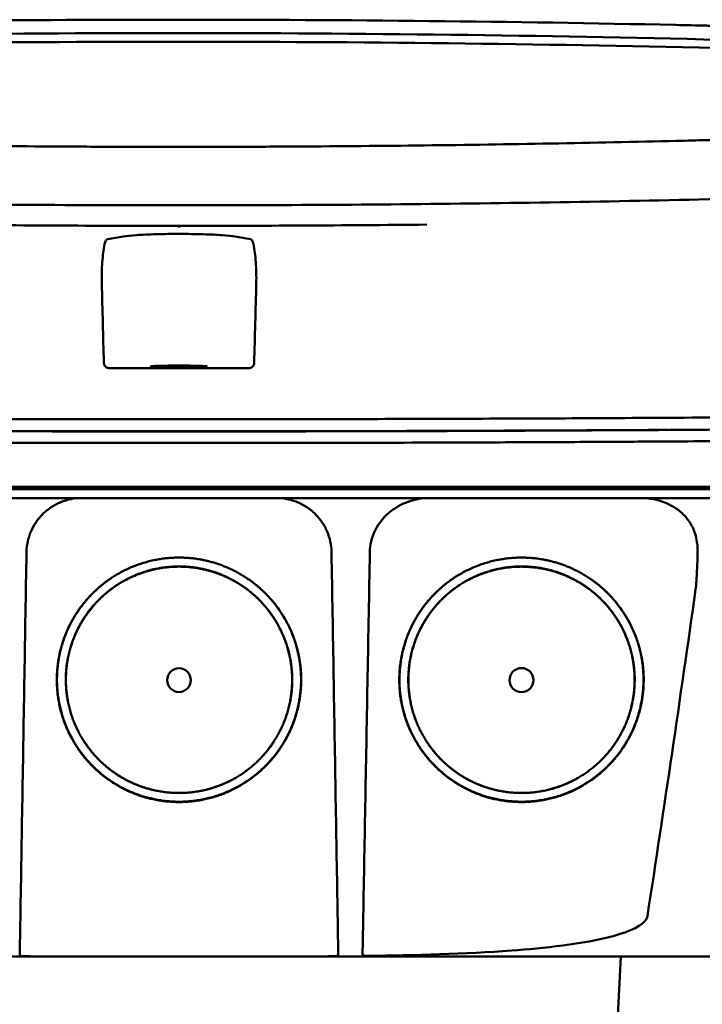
# Model space of a CAD drawing. Header units: millimetres. Extents: x 1382 to 5292, y 422 to 4300.
# Tile 20 of 32: x 2068 to 2130, y 4211 to 4300. Entities that reach past the tile are written whole.
import ezdxf

# ---------------------------------------------------------------- set-up
doc = ezdxf.new("R2010")
doc.units = ezdxf.units.MM
doc.header["$LTSCALE"] = 11.111111
doc.layers.add('Visible (ISO)', color=7, linetype='Continuous', lineweight=50)

msp = doc.modelspace()

# ---------------------------------------------------------------- linework, layer by layer
at = {"layer": 'Visible (ISO)'}
for p, q in [((2081.695, 4300.164), (2081.935, 4300.164)), ((2082.176, 4300.164), (2081.935, 4300.164)), ((2127.24, 4299.686), (2127.232, 4299.686)), ((2128.049, 4289.151), (2128.041, 4289.151)), ((2020.374, 4257.627), (2082.018, 4257.627)), ((2082.018, 4257.627), (2143.661, 4257.627)), ((2121.625, 4202.796), (2122.258, 4214.872))]:
    msp.add_line(p, q, dxfattribs=at)
for centre, major_axis, ratio, start_param, end_param in [((2081.764, 4270.94), (250.217, -0.007), 0.116796, 1.571075, 1.752137), ((2082.107, 4270.94), (250.217, 0.007), 0.116796, 1.389456, 1.570517), ((2081.918, 4273.93), (225.492, 0.002), 0.110939, 1.570719, 1.791596), ((2081.952, 4273.93), (225.492, -0.002), 0.110939, 1.349997, 1.570873), ((2081.94, 4273.899), (-227.223, 0), 0.106767, 4.71241, 4.92951), ((2081.93, 4273.899), (227.223, 0), 0.106767, 1.353676, 1.570775), ((2081.933, 4318.652), (250.111, 0.001), 0.14148, 4.711093, 4.712399), ((2081.938, 4318.652), (250.111, -0.001), 0.14148, 4.712379, 4.713685), ((2082.018, 4277.094), (253.534, 0), 0.034107, 4.687384, 4.712389), ((2082.018, 4277.094), (-253.534, 0), 0.034107, 1.570796, 1.595801)]:
    msp.add_ellipse(centre, major_axis=major_axis, ratio=ratio, start_param=start_param, end_param=end_param, dxfattribs=at)
for centre, major_axis, ratio in [((2082.018, 4268.594), (2.575, 0), 0.034053), ((2082.017, 4240.046), (0, 1.082), 0.999962), ((2113.203, 4240.046), (0, 1.097), 0.999962)]:
    msp.add_ellipse(centre, major_axis=major_axis, ratio=ratio, dxfattribs=at)
for points, degree, knots in [([(2127.24, 4299.686), (2128.182, 4299.666), (2129.12, 4299.645), (2130.504, 4299.612), (2130.695, 4299.608), (2131.387, 4299.591)], 3, [0, 0, 0, 0, 0.2875768, 0.2875768, 0.4241939, 0.4241939, 0.4241939, 0.4241939]), ([(2035.83, 4289.151), (2043.45, 4288.963), (2051.085, 4288.823), (2062.623, 4288.682), (2066.47, 4288.647), (2072.257, 4288.611), (2074.191, 4288.602), (2077.973, 4288.59), (2079.787, 4288.587), (2081.686, 4288.587)], 3, [0.000811, 0.000811, 0.000811, 0.000811, 2.334672, 2.334672, 3.49801, 3.49801, 4.08174, 4.08174, 4.638981, 4.638981, 4.638981, 4.638981]), ([(2128.041, 4289.151), (2120.42, 4288.963), (2112.785, 4288.823), (2101.247, 4288.682), (2097.4, 4288.647), (2091.614, 4288.611), (2089.679, 4288.602), (2085.897, 4288.59), (2084.083, 4288.587), (2082.184, 4288.587)], 3, [-4.786373, -4.786373, -4.786373, -4.786373, -2.390488, -2.390488, -1.196233, -1.196233, -0.59699, -0.59699, -0.02494, -0.02494, -0.02494, -0.02494]), ([(2130.946, 4289.222), (2130.878, 4289.22), (2130.81, 4289.219), (2129.846, 4289.195), (2128.948, 4289.173), (2128.049, 4289.151)], 3, [-0.2961372, -0.2961372, -0.2961372, -0.2961372, -0.2753203, -0.2753203, 0, 0, 0, 0]), ([(2081.609, 4283.267), (2071.924, 4283.269), (2062.245, 4283.336), (2042.916, 4283.601), (2033.287, 4283.8), (2023.782, 4284.064)], 3, [0.032666, 0.032666, 0.032666, 0.032666, 2.938218, 2.938218, 5.868286, 5.868286, 5.868286, 5.868286]), ([(2082.262, 4283.267), (2091.947, 4283.269), (2101.626, 4283.336), (2120.954, 4283.601), (2130.584, 4283.8), (2140.089, 4284.064)], 3, [-5.838765, -5.838765, -5.838765, -5.838765, -2.931647, -2.931647, 0, 0, 0, 0]), ([(2075.524, 4280.187), (2075.763, 4280.229), (2076.002, 4280.27), (2076.48, 4280.353), (2076.7, 4280.395), (2077.243, 4280.48), (2077.645, 4280.52), (2078.661, 4280.589), (2079.273, 4280.616), (2080.623, 4280.654), (2081.348, 4280.663), (2082.81, 4280.662), (2083.532, 4280.652), (2084.868, 4280.612), (2085.47, 4280.584), (2086.462, 4280.513), (2086.851, 4280.473), (2087.362, 4280.389), (2087.585, 4280.348), (2088.049, 4280.268), (2088.281, 4280.227), (2088.513, 4280.187)], 3, [-2.057945, -2.057945, -2.057945, -2.057945, -1.863354, -1.863354, -1.669647, -1.669647, -1.459798, -1.459798, -1.242226, -1.242226, -1.02293, -1.02293, -0.803644, -0.803644, -0.586525, -0.586525, -0.377074, -0.377074, -0.18869, -0.18869, -0.000001, -0.000001, -0.000001, -0.000001]), ([(2082.018, 4281.396), (2082.018, 4281.382), (2082.018, 4281.369), (2082.018, 4281.3), (2082.018, 4281.264), (2082.018, 4281.252), (2082.018, 4281.252), (2082.018, 4281.252)], 3, [-0.062804, -0.062804, -0.062804, -0.062804, -0.05139297, -0.05139297, 0, 0, 0.00065518, 0.00065518, 0.00065518, 0.00065518]), ([(2075.524, 4280.187), (2075.496, 4280.182), (2075.469, 4280.17), (2075.413, 4280.127), (2075.385, 4280.095), (2075.335, 4280.015), (2075.314, 4279.97), (2075.275, 4279.861), (2075.258, 4279.799), (2075.245, 4279.73)], 3, [0, 0, 0, 0, 0.02258089, 0.02258089, 0.04850306, 0.04850306, 0.07220962, 0.07220962, 0.09691216, 0.09691216, 0.09691216, 0.09691216]), ([(2088.513, 4280.187), (2088.541, 4280.182), (2088.568, 4280.17), (2088.624, 4280.127), (2088.652, 4280.095), (2088.701, 4280.015), (2088.723, 4279.97), (2088.762, 4279.861), (2088.778, 4279.799), (2088.791, 4279.73)], 3, [-0.09701105, -0.09701105, -0.09701105, -0.09701105, -0.07440711, -0.07440711, -0.0484585, -0.0484585, -0.02472775, -0.02472775, 0, 0, 0, 0]), ([(2074.985, 4276.187), (2074.968, 4276.832), (2074.983, 4277.468), (2075.074, 4278.661), (2075.147, 4279.215), (2075.245, 4279.73)], 3, [-0.3788311, -0.3788311, -0.3788311, -0.3788311, -0.1854285, -0.1854285, -0.0000079, -0.0000079, -0.0000079, -0.0000079]), ([(2089.052, 4276.187), (2089.069, 4276.832), (2089.053, 4277.468), (2088.963, 4278.661), (2088.89, 4279.215), (2088.791, 4279.73)], 3, [0, 0, 0, 0, 0.1942712, 0.1942712, 0.3805229, 0.3805229, 0.3805229, 0.3805229]), ([(2075.679, 4268.449), (2075.619, 4268.449), (2075.559, 4268.459), (2075.44, 4268.499), (2075.389, 4268.53), (2075.291, 4268.608), (2075.253, 4268.659), (2075.21, 4268.739), (2075.197, 4268.772), (2075.178, 4268.842), (2075.173, 4268.878), (2075.172, 4268.915)], 3, [-0.06079793, -0.06079793, -0.06079793, -0.06079793, -0.04978833, -0.04978833, -0.03793526, -0.03793526, -0.02182904, -0.02182904, -0.01094022, -0.01094022, 0, 0, 0, 0]), ([(2088.357, 4268.449), (2088.418, 4268.449), (2088.478, 4268.459), (2088.596, 4268.499), (2088.648, 4268.53), (2088.745, 4268.608), (2088.784, 4268.659), (2088.826, 4268.739), (2088.84, 4268.772), (2088.858, 4268.842), (2088.864, 4268.878), (2088.864, 4268.915)], 3, [0, 0, 0, 0, 0.0181194, 0.0181194, 0.0376152, 0.0376152, 0.0641029, 0.0641029, 0.0820224, 0.0820224, 0.1000128, 0.1000128, 0.1000128, 0.1000128]), ([(2020.555, 4264.051), (2027.662, 4263.99), (2034.872, 4263.94), (2042.105, 4263.9), (2049.337, 4263.861), (2056.646, 4263.832), (2063.95, 4263.814), (2069.959, 4263.799), (2075.994, 4263.792), (2082.018, 4263.792)], 3, [0, 0, 0, 0, 21.882576, 21.882576, 21.882576, 43.765152, 43.765152, 43.765152, 61.766885, 61.766885, 61.766885, 61.766885]), ([(2143.482, 4264.051), (2136.375, 4263.99), (2129.165, 4263.94), (2121.932, 4263.9), (2114.7, 4263.861), (2107.391, 4263.832), (2100.086, 4263.814), (2094.078, 4263.799), (2088.042, 4263.792), (2082.018, 4263.792)], 3, [0, 0, 0, 0, 21.882576, 21.882576, 21.882576, 43.765152, 43.765152, 43.765152, 61.766885, 61.766885, 61.766885, 61.766885]), ([(2020.371, 4262.945), (2025.658, 4262.899), (2030.998, 4262.859), (2036.358, 4262.825), (2041.718, 4262.791), (2047.12, 4262.763), (2052.531, 4262.741), (2057.942, 4262.72), (2063.385, 4262.704), (2068.824, 4262.694), (2073.217, 4262.686), (2077.619, 4262.682), (2082.018, 4262.682)], 3, [0, 0, 0, 0, 0.01635215, 0.01635215, 0.01635215, 0.03270429, 0.03270429, 0.03270429, 0.04905643, 0.04905643, 0.04905643, 0.06225952, 0.06225952, 0.06225952, 0.06225952]), ([(2037.482, 4262.827), (2039.073, 4262.818), (2040.665, 4262.809), (2042.259, 4262.8), (2049.464, 4262.762), (2056.745, 4262.734), (2064.021, 4262.717), (2070.006, 4262.703), (2076.018, 4262.695), (2082.018, 4262.695)], 3, [17.040997, 17.040997, 17.040997, 17.040997, 21.882576, 21.882576, 21.882576, 43.765152, 43.765152, 43.765152, 61.766885, 61.766885, 61.766885, 61.766885]), ([(2082.018, 4262.682), (2086.416, 4262.682), (2090.818, 4262.686), (2095.211, 4262.694), (2100.651, 4262.704), (2106.093, 4262.72), (2111.504, 4262.741), (2116.915, 4262.763), (2122.317, 4262.791), (2127.677, 4262.825), (2132.179, 4262.854), (2136.668, 4262.886), (2141.123, 4262.923), (2141.971, 4262.93), (2142.818, 4262.937), (2143.664, 4262.945)], 3, [0, 0, 0, 0, 0.01320302, 0.01320302, 0.01320302, 0.02955506, 0.02955506, 0.02955506, 0.04590711, 0.04590711, 0.04590711, 0.05964326, 0.05964326, 0.05964326, 0.06225916, 0.06225916, 0.06225916, 0.06225916]), ([(2126.555, 4262.827), (2124.964, 4262.818), (2123.371, 4262.809), (2121.777, 4262.8), (2114.573, 4262.762), (2107.292, 4262.734), (2100.016, 4262.717), (2094.031, 4262.703), (2088.019, 4262.695), (2082.018, 4262.695)], 3, [17.040997, 17.040997, 17.040997, 17.040997, 21.882576, 21.882576, 21.882576, 43.765152, 43.765152, 43.765152, 61.766885, 61.766885, 61.766885, 61.766885]), ([(2020.129, 4261.896), (2020.198, 4261.896), (2020.288, 4261.895), (2020.484, 4261.893), (2020.572, 4261.893), (2020.839, 4261.89), (2021.016, 4261.889), (2021.549, 4261.884), (2021.904, 4261.881), (2022.971, 4261.872), (2023.683, 4261.866), (2025.822, 4261.849), (2027.251, 4261.838), (2031.549, 4261.807), (2034.425, 4261.787), (2039.236, 4261.757), (2041.165, 4261.746), (2045.675, 4261.722), (2048.258, 4261.71), (2053.434, 4261.688), (2056.027, 4261.678), (2062.515, 4261.657), (2066.414, 4261.648), (2072.268, 4261.639), (2074.219, 4261.637), (2078.119, 4261.634), (2080.068, 4261.633), (2082.018, 4261.633)], 3, [-6.255822, -6.255822, -6.255822, -6.255822, -6.222837, -6.222837, -6.195433, -6.195433, -6.140619, -6.140619, -6.030972, -6.030972, -5.8116, -5.8116, -5.372567, -5.372567, -4.493566, -4.493566, -3.9071, -3.9071, -3.124844, -3.124844, -2.342742, -2.342742, -1.17034, -1.17034, -0.584842, -0.584842, 0, 0, 0, 0]), ([(2082.018, 4261.633), (2083.967, 4261.633), (2085.917, 4261.634), (2089.818, 4261.637), (2091.769, 4261.639), (2097.624, 4261.648), (2101.524, 4261.657), (2108.013, 4261.678), (2110.606, 4261.688), (2115.782, 4261.71), (2118.365, 4261.722), (2122.874, 4261.746), (2124.803, 4261.758), (2129.612, 4261.787), (2132.488, 4261.807), (2136.786, 4261.838), (2138.214, 4261.849), (2140.353, 4261.866), (2141.065, 4261.872), (2142.131, 4261.881), (2142.487, 4261.884), (2143.019, 4261.889), (2143.197, 4261.89), (2143.463, 4261.893), (2143.551, 4261.893), (2143.747, 4261.895), (2143.837, 4261.896), (2143.906, 4261.896)], 3, [-4.030061, -4.030061, -4.030061, -4.030061, -3.653231, -3.653231, -3.275977, -3.275977, -2.520565, -2.520565, -2.016634, -2.016634, -1.51279, -1.51279, -1.135053, -1.135053, -0.568897, -0.568897, -0.286119, -0.286119, -0.144824, -0.144824, -0.074201, -0.074201, -0.038896, -0.038896, -0.021246, -0.021246, 0, 0, 0, 0]), ([(2160.089, 4257.426), (2160.089, 4257.426), (2160.061, 4257.426), (2159.912, 4257.426), (2159.745, 4257.426), (2159.231, 4257.426), (2158.861, 4257.426), (2158.15, 4257.426), (2157.877, 4257.426), (2157.254, 4257.426), (2156.9, 4257.426), (2156.105, 4257.426), (2155.659, 4257.426), (2155.04, 4257.426), (2154.777, 4257.426), (2154.571, 4257.426), (2154.498, 4257.426), (2154.291, 4257.426), (2154.145, 4257.426), (2153.896, 4257.426), (2153.807, 4257.426), (2153.562, 4257.426), (2153.399, 4257.427), (2153.041, 4257.426), (2152.845, 4257.426), (2152.465, 4257.426), (2152.284, 4257.426), (2151.824, 4257.426), (2151.536, 4257.426), (2151.015, 4257.426), (2150.79, 4257.426), (2150.33, 4257.426), (2150.095, 4257.426), (2149.704, 4257.426), (2149.553, 4257.426), (2149.207, 4257.426), (2149.012, 4257.426), (2148.555, 4257.426), (2148.29, 4257.426), (2147.849, 4257.426), (2147.675, 4257.426), (2147.107, 4257.426), (2146.703, 4257.426), (2144.961, 4257.426), (2144.235, 4257.426), (2139.872, 4257.426), (2137.37, 4257.426), (2132.506, 4257.426), (2130.145, 4257.426), (2123.345, 4257.426), (2118.892, 4257.426), (2112.466, 4257.426), (2110.505, 4257.426), (2106.707, 4257.426), (2104.869, 4257.426), (2101.303, 4257.426), (2099.574, 4257.426), (2091.362, 4257.426), (2084.867, 4257.426), (2075.932, 4257.426), (2073.492, 4257.426), (2066.783, 4257.426), (2062.518, 4257.426), (2056.668, 4257.426), (2055.075, 4257.426), (2050.698, 4257.426), (2047.918, 4257.426), (2040.981, 4257.426), (2036.834, 4257.426), (2028.574, 4257.426), (2024.462, 4257.426), (2020.374, 4257.426)], 3, [4.259276, 4.259276, 4.259276, 4.259276, 4.670353, 4.670353, 5.333093, 5.333093, 6.087544, 6.087544, 6.48643, 6.48643, 6.916955, 6.916955, 7.375465, 7.375465, 7.508459, 7.508459, 7.569769, 7.569769, 7.664913, 7.664913, 7.713725, 7.713725, 7.791614, 7.791614, 7.873119, 7.873119, 7.940289, 7.940289, 8.037054, 8.037054, 8.105988, 8.105988, 8.173685, 8.173685, 8.21539, 8.21539, 8.267249, 8.267249, 8.334795, 8.334795, 8.377608, 8.377608, 8.47358, 8.47358, 8.783476, 8.783476, 9.196774, 9.196774, 9.584439, 9.584439, 10.310287, 10.310287, 10.628298, 10.628298, 10.925673, 10.925673, 11.204895, 11.204895, 12.251527, 12.251527, 12.644845, 12.644845, 13.333545, 13.333545, 13.591652, 13.591652, 14.043256, 14.043256, 14.721038, 14.721038, 15.399535, 15.399535, 15.399535, 15.399535]), ([(2159.285, 4256.621), (2159.28, 4256.621), (2159.274, 4256.621), (2159.252, 4256.621), (2159.167, 4256.621), (2158.912, 4256.621), (2158.489, 4256.621), (2158.066, 4256.621), (2157.474, 4256.621), (2156.714, 4256.621), (2156.335, 4256.621), (2155.913, 4256.621), (2155.45, 4256.621), (2155.218, 4256.621), (2154.976, 4256.621), (2154.723, 4256.621), (2154.597, 4256.621), (2154.468, 4256.621), (2154.337, 4256.621), (2154.271, 4256.621), (2154.205, 4256.621), (2154.138, 4256.621), (2154.104, 4256.621), (2154.07, 4256.621), (2154.037, 4256.621), (2154.02, 4256.621), (2154.003, 4256.621), (2153.986, 4256.621), (2153.977, 4256.621), (2153.969, 4256.621), (2153.96, 4256.621), (2153.956, 4256.621), (2153.952, 4256.621), (2153.947, 4256.621), (2153.943, 4256.621), (2153.939, 4256.621), (2153.935, 4256.621), (2153.932, 4256.621), (2153.93, 4256.621), (2153.927, 4256.621), (2153.921, 4256.621), (2153.916, 4256.621), (2153.91, 4256.621), (2153.904, 4256.621), (2153.898, 4256.621), (2153.893, 4256.621), (2153.881, 4256.621), (2153.869, 4256.621), (2153.856, 4256.621), (2153.831, 4256.621), (2153.805, 4256.621), (2153.777, 4256.621), (2153.733, 4256.621), (2153.685, 4256.621), (2153.634, 4256.621), (2153.583, 4256.621), (2153.528, 4256.621), (2153.47, 4256.621), (2153.355, 4256.621), (2153.225, 4256.621), (2153.084, 4256.621), (2152.802, 4256.621), (2152.466, 4256.621), (2152.086, 4256.621), (2151.706, 4256.621), (2151.274, 4256.621), (2150.806, 4256.621), (2150.337, 4256.621), (2149.82, 4256.621), (2149.274, 4256.621), (2148.728, 4256.621), (2148.138, 4256.621), (2147.527, 4256.621), (2146.916, 4256.621), (2146.268, 4256.621), (2145.606, 4256.621), (2145.275, 4256.621), (2144.935, 4256.621), (2144.595, 4256.621), (2144.424, 4256.621), (2144.251, 4256.621), (2144.079, 4256.621), (2143.906, 4256.621), (2143.731, 4256.621), (2143.557, 4256.621), (2143.462, 4256.621), (2143.368, 4256.621), (2143.273, 4256.621), (2143.066, 4256.621), (2142.86, 4256.621), (2142.653, 4256.621), (2142.305, 4256.621), (2141.956, 4256.621), (2141.607, 4256.621), (2141.259, 4256.621), (2140.91, 4256.621), (2140.56, 4256.621), (2139.971, 4256.621), (2139.381, 4256.621), (2138.791, 4256.621), (2138.201, 4256.621), (2137.61, 4256.621), (2137.019, 4256.621), (2135.836, 4256.621), (2134.652, 4256.621), (2133.466, 4256.621), (2130.798, 4256.621), (2128.116, 4256.621), (2125.431, 4256.621), (2122.747, 4256.621), (2120.05, 4256.621), (2117.352, 4256.621), (2111.957, 4256.621), (2106.527, 4256.621), (2101.095, 4256.621), (2098.379, 4256.621), (2095.654, 4256.621), (2092.933, 4256.621), (2090.212, 4256.621), (2087.484, 4256.621), (2084.76, 4256.621), (2083.146, 4256.621), (2081.532, 4256.621), (2079.918, 4256.621), (2076.287, 4256.621), (2072.653, 4256.621), (2069.026, 4256.621), (2063.586, 4256.621), (2058.143, 4256.621), (2052.732, 4256.621), (2047.32, 4256.621), (2041.918, 4256.621), (2036.557, 4256.621), (2031.196, 4256.621), (2025.855, 4256.621), (2020.567, 4256.621)], 3, [0.3330934, 0.3330934, 0.3330934, 0.3330934, 0.3372182, 0.3372182, 0.3372182, 0.3535986, 0.3535986, 0.3535986, 0.369979, 0.369979, 0.369979, 0.3781692, 0.3781692, 0.3781692, 0.3822643, 0.3822643, 0.3822643, 0.3843118, 0.3843118, 0.3843118, 0.3853356, 0.3853356, 0.3853356, 0.3858475, 0.3858475, 0.3858475, 0.3861034, 0.3861034, 0.3861034, 0.3862314, 0.3862314, 0.3862314, 0.3862954, 0.3862954, 0.3862954, 0.3863594, 0.3863594, 0.3863594, 0.3863968, 0.3863968, 0.3863968, 0.3864806, 0.3864806, 0.3864806, 0.3865644, 0.3865644, 0.3865644, 0.386732, 0.386732, 0.386732, 0.3870672, 0.3870672, 0.3870672, 0.3876065, 0.3876065, 0.3876065, 0.3881457, 0.3881457, 0.3881457, 0.3892243, 0.3892243, 0.3892243, 0.3913814, 0.3913814, 0.3913814, 0.3935385, 0.3935385, 0.3935385, 0.3956955, 0.3956955, 0.3956955, 0.3978526, 0.3978526, 0.3978526, 0.4000097, 0.4000097, 0.4000097, 0.4010883, 0.4010883, 0.4010883, 0.4016275, 0.4016275, 0.4016275, 0.4021668, 0.4021668, 0.4021668, 0.4024603, 0.4024603, 0.4024603, 0.4030994, 0.4030994, 0.4030994, 0.404178, 0.404178, 0.404178, 0.4052565, 0.4052565, 0.4052565, 0.4070765, 0.4070765, 0.4070765, 0.4088966, 0.4088966, 0.4088966, 0.4125367, 0.4125367, 0.4125367, 0.4207269, 0.4207269, 0.4207269, 0.4289171, 0.4289171, 0.4289171, 0.4452975, 0.4452975, 0.4452975, 0.4534877, 0.4534877, 0.4534877, 0.4616779, 0.4616779, 0.4616779, 0.4665313, 0.4665313, 0.4665313, 0.4774516, 0.4774516, 0.4774516, 0.493832, 0.493832, 0.493832, 0.5102124, 0.5102124, 0.5102124, 0.5265928, 0.5265928, 0.5265928, 0.5265928]), ([(2068.129, 4251.676), (2068.134, 4252.004), (2068.172, 4252.327), (2068.239, 4252.644), (2068.273, 4252.803), (2068.315, 4252.96), (2068.364, 4253.115), (2068.414, 4253.271), (2068.471, 4253.425), (2068.536, 4253.575), (2068.664, 4253.875), (2068.82, 4254.159), (2069.003, 4254.427), (2069.186, 4254.695), (2069.399, 4254.949), (2069.63, 4255.177), (2069.861, 4255.404), (2070.113, 4255.608), (2070.385, 4255.788), (2070.521, 4255.878), (2070.663, 4255.962), (2070.807, 4256.038), (2070.951, 4256.115), (2071.098, 4256.183), (2071.248, 4256.245), (2071.548, 4256.368), (2071.859, 4256.462), (2072.182, 4256.526), (2072.504, 4256.59), (2072.829, 4256.621), (2073.158, 4256.621)], 3, [0, 0, 0, 0, 0.00097301, 0.00097301, 0.00097301, 0.001459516, 0.001459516, 0.001459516, 0.001946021, 0.001946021, 0.001946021, 0.002919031, 0.002919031, 0.002919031, 0.003892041, 0.003892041, 0.003892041, 0.004865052, 0.004865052, 0.004865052, 0.005351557, 0.005351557, 0.005351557, 0.005838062, 0.005838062, 0.005838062, 0.006811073, 0.006811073, 0.006811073, 0.007784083, 0.007784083, 0.007784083, 0.007784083]), ([(2090.877, 4256.621), (2091.206, 4256.621), (2091.529, 4256.59), (2091.847, 4256.527), (2092.006, 4256.496), (2092.164, 4256.457), (2092.32, 4256.41), (2092.477, 4256.363), (2092.632, 4256.308), (2092.783, 4256.246), (2093.085, 4256.123), (2093.371, 4255.972), (2093.642, 4255.793), (2093.914, 4255.615), (2094.171, 4255.406), (2094.403, 4255.179), (2094.634, 4254.952), (2094.842, 4254.703), (2095.027, 4254.434), (2095.119, 4254.3), (2095.205, 4254.159), (2095.284, 4254.016), (2095.363, 4253.874), (2095.434, 4253.728), (2095.498, 4253.579), (2095.626, 4253.281), (2095.725, 4252.971), (2095.794, 4252.65), (2095.863, 4252.329), (2095.901, 4252.004), (2095.906, 4251.676)], 3, [0, 0, 0, 0, 0.00097301, 0.00097301, 0.00097301, 0.001459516, 0.001459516, 0.001459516, 0.001946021, 0.001946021, 0.001946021, 0.002919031, 0.002919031, 0.002919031, 0.003892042, 0.003892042, 0.003892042, 0.004865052, 0.004865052, 0.004865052, 0.005351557, 0.005351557, 0.005351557, 0.005838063, 0.005838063, 0.005838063, 0.006811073, 0.006811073, 0.006811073, 0.007784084, 0.007784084, 0.007784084, 0.007784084]), ([(2099.394, 4251.676), (2099.4, 4252.01), (2099.442, 4252.343), (2099.603, 4253.017), (2099.725, 4253.354), (2100.181, 4254.277), (2100.599, 4254.809), (2101.625, 4255.701), (2102.227, 4256.048), (2103.508, 4256.507), (2104.18, 4256.621), (2104.852, 4256.621)], 3, [0, 0, 0, 0, 0.10041, 0.10041, 0.2078888, 0.2078888, 0.4091061, 0.4091061, 0.6152542, 0.6152542, 0.8173443, 0.8173443, 0.8173443, 0.8173443]), ([(2124.083, 4256.621), (2124.674, 4256.621), (2125.264, 4256.533), (2126.398, 4256.18), (2126.938, 4255.916), (2127.425, 4255.569)], 3, [0, 0, 0, 0, 0.1800005, 0.1800005, 0.3619346, 0.3619346, 0.3619346, 0.3619346]), ([(2127.425, 4255.569), (2127.717, 4255.36), (2127.981, 4255.115), (2128.459, 4254.543), (2128.664, 4254.216), (2129.026, 4253.422), (2129.152, 4252.952), (2129.224, 4252.342), (2129.234, 4252.216), (2129.249, 4251.894), (2129.247, 4251.791), (2129.243, 4251.675)], 3, [-0.2784628, -0.2784628, -0.2784628, -0.2784628, -0.2136443, -0.2136443, -0.1445804, -0.1445804, -0.0574908, -0.0574908, -0.0349911, -0.0349911, -0.0000013, -0.0000013, -0.0000013, -0.0000013]), ([(2067.575, 4218.562), (2067.634, 4222.125), (2067.694, 4225.688), (2067.753, 4229.251), (2067.816, 4232.988), (2067.879, 4236.726), (2067.941, 4240.463), (2068.004, 4244.201), (2068.066, 4247.938), (2068.129, 4251.676)], 3, [0, 0, 0, 0, 0.01069712, 0.01069712, 0.01069712, 0.02191844, 0.02191844, 0.02191844, 0.03313976, 0.03313976, 0.03313976, 0.03313976]), ([(2081.26, 4228.972), (2079.097, 4229.12), (2076.129, 4230.559), (2073.615, 4232.5), (2071.381, 4236.118), (2070.704, 4240.346), (2071.593, 4244.562), (2073.518, 4247.35), (2076.027, 4249.727), (2080.04, 4251.2), (2082.017, 4251.202)], 2, [0.03560307, 0.03560307, 0.03560307, 0.03986703, 0.04212932, 0.04613179, 0.05049764, 0.05455738, 0.0589676, 0.061257, 0.06577034, 0.06967442, 0.06967442, 0.06967442]), ([(2082.017, 4251.202), (2084.001, 4251.199), (2086.913, 4250.13), (2090.107, 4248.147), (2092.653, 4244.028), (2093.33, 4239.799), (2092.442, 4235.583), (2090.35, 4232.554), (2087.512, 4230.131), (2083.342, 4228.83), (2081.26, 4228.972)], 2, [0, 0, 0, 0.0039085, 0.00614105, 0.0112872, 0.01565801, 0.01972235, 0.02413756, 0.02700351, 0.03149281, 0.03560307, 0.03560307, 0.03560307]), ([(2096.46, 4218.562), (2096.401, 4222.125), (2096.341, 4225.688), (2096.282, 4229.251), (2096.219, 4232.988), (2096.157, 4236.726), (2096.094, 4240.463), (2096.031, 4244.201), (2095.969, 4247.938), (2095.906, 4251.676)], 3, [0, 0, 0, 0, 0.01069712, 0.01069712, 0.01069712, 0.02191844, 0.02191844, 0.02191844, 0.03313976, 0.03313976, 0.03313976, 0.03313976]), ([(2098.793, 4218.562), (2098.857, 4222.125), (2098.922, 4225.688), (2098.987, 4229.251), (2099.055, 4232.989), (2099.123, 4236.726), (2099.19, 4240.463), (2099.258, 4244.201), (2099.326, 4247.938), (2099.394, 4251.676)], 3, [0, 0, 0, 0, 0.01069712, 0.01069712, 0.01069712, 0.02191761, 0.02191761, 0.02191761, 0.03313809, 0.03313809, 0.03313809, 0.03313809]), ([(2112.446, 4228.972), (2110.283, 4229.119), (2107.315, 4230.559), (2104.801, 4232.5), (2102.566, 4236.118), (2101.89, 4240.346), (2102.779, 4244.562), (2104.704, 4247.35), (2107.213, 4249.727), (2111.226, 4251.2), (2113.203, 4251.202)], 2, [0.03560342, 0.03560342, 0.03560342, 0.03986742, 0.04212974, 0.04613224, 0.05049814, 0.05455792, 0.05896818, 0.0612576, 0.06577099, 0.0696751, 0.0696751, 0.0696751]), ([(2113.203, 4251.202), (2115.187, 4251.199), (2118.099, 4250.13), (2121.293, 4248.147), (2123.839, 4244.028), (2124.516, 4239.798), (2123.628, 4235.583), (2121.536, 4232.554), (2118.698, 4230.131), (2114.528, 4228.83), (2112.446, 4228.972)], 2, [0, 0, 0, 0.00390854, 0.00614111, 0.01128731, 0.01565816, 0.01972254, 0.0241378, 0.02700377, 0.03149312, 0.03560342, 0.03560342, 0.03560342]), ([(2129.243, 4251.675), (2129.228, 4251.125), (2129.208, 4250.533), (2129.158, 4249.461), (2129.117, 4248.727), (2129.057, 4248.296)], 3, [-0.2674541, -0.2674541, -0.2674541, -0.2674541, -0.1303688, -0.1303688, 0, 0, 0, 0]), ([(2079.841, 4230.004), (2078.638, 4230.261), (2076.562, 4231.268), (2074.234, 4233.066), (2072.164, 4236.418), (2071.537, 4240.335), (2072.36, 4244.24), (2074.143, 4246.823), (2076.468, 4249.025), (2080.186, 4250.39), (2082.017, 4250.392)], 2, [0.5336888, 0.5336888, 0.5336888, 0.5719427, 0.604431, 0.6619095, 0.7246066, 0.7829077, 0.8462418, 0.8791193, 0.9439344, 1, 1, 1]), ([(2081.316, 4229.798), (2079.314, 4229.934), (2076.567, 4231.267), (2074.24, 4233.063), (2072.172, 4236.412), (2071.545, 4240.326), (2072.368, 4244.228), (2074.15, 4246.809), (2076.473, 4249.009), (2080.187, 4250.373), (2082.017, 4250.375)], 2, [0.03301206, 0.03301206, 0.03301206, 0.03696934, 0.03906893, 0.04278352, 0.04683537, 0.05060313, 0.05469615, 0.05682088, 0.06100961, 0.0646329, 0.0646329, 0.0646329]), ([(2082.017, 4250.375), (2083.853, 4250.372), (2086.549, 4249.382), (2089.505, 4247.547), (2091.862, 4243.734), (2092.489, 4239.819), (2091.667, 4235.917), (2089.73, 4233.114), (2087.104, 4230.87), (2083.244, 4229.666), (2081.316, 4229.798)], 2, [0, 0, 0, 0.00362406, 0.00569414, 0.01046578, 0.0145185, 0.01828706, 0.02238095, 0.02503833, 0.02920093, 0.03301206, 0.03301206, 0.03301206]), ([(2082.017, 4250.392), (2083.855, 4250.389), (2086.553, 4249.399), (2089.511, 4247.561), (2091.87, 4243.746), (2092.497, 4239.827), (2091.675, 4235.922), (2089.736, 4233.116), (2087.108, 4230.872), (2084.634, 4230.1), (2084.171, 4230)], 2, [0, 0, 0, 0.0560656, 0.0880905, 0.1619095, 0.2246066, 0.2829077, 0.3462418, 0.3873524, 0.4517493, 0.4663542, 0.4663542, 0.4663542]), ([(2111.027, 4230.004), (2109.824, 4230.261), (2107.748, 4231.268), (2105.42, 4233.066), (2103.35, 4236.418), (2102.723, 4240.335), (2103.546, 4244.24), (2105.329, 4246.823), (2107.654, 4249.025), (2111.372, 4250.39), (2113.203, 4250.392)], 2, [0.5336886, 0.5336886, 0.5336886, 0.5719427, 0.604431, 0.6619095, 0.7246066, 0.7829077, 0.8462418, 0.8791193, 0.9439344, 1, 1, 1]), ([(2112.502, 4229.798), (2110.5, 4229.934), (2107.753, 4231.267), (2105.426, 4233.063), (2103.358, 4236.412), (2102.732, 4240.326), (2103.554, 4244.228), (2105.336, 4246.809), (2107.659, 4249.009), (2111.373, 4250.372), (2113.203, 4250.374)], 2, [0.03301165, 0.03301165, 0.03301165, 0.03696888, 0.03906844, 0.04278299, 0.04683479, 0.0506025, 0.05469547, 0.05682018, 0.06100885, 0.06463209, 0.06463209, 0.06463209]), ([(2113.203, 4250.374), (2115.039, 4250.371), (2117.735, 4249.382), (2120.691, 4247.547), (2123.048, 4243.734), (2123.675, 4239.819), (2122.853, 4235.917), (2120.916, 4233.114), (2118.29, 4230.87), (2114.43, 4229.666), (2112.502, 4229.798)], 2, [0, 0, 0, 0.00362402, 0.00569407, 0.01046565, 0.01451832, 0.01828683, 0.02238068, 0.02503802, 0.02920056, 0.03301165, 0.03301165, 0.03301165]), ([(2113.203, 4250.392), (2115.041, 4250.389), (2117.739, 4249.399), (2120.697, 4247.561), (2123.056, 4243.746), (2123.683, 4239.827), (2122.861, 4235.922), (2120.922, 4233.116), (2118.294, 4230.872), (2115.82, 4230.1), (2115.357, 4230)], 2, [0, 0, 0, 0.0560656, 0.0880905, 0.1619095, 0.2246066, 0.2829077, 0.3462418, 0.3873524, 0.4517493, 0.4663544, 0.4663544, 0.4663544]), ([(2081.261, 4229.004), (2079.101, 4229.151), (2076.137, 4230.589), (2073.626, 4232.527), (2071.394, 4236.14), (2070.719, 4240.363), (2071.606, 4244.573), (2073.529, 4247.358), (2075.093, 4248.839), (2075.905, 4249.375)], 2, [0.510709, 0.510709, 0.510709, 0.5719427, 0.604431, 0.6619095, 0.7246066, 0.7829077, 0.8462418, 0.8791193, 0.9072211, 0.9072211, 0.9072211]), ([(2088.138, 4249.365), (2090.179, 4248.019), (2092.639, 4244.041), (2093.315, 4239.816), (2092.428, 4235.607), (2090.339, 4232.582), (2087.505, 4230.161), (2083.341, 4228.862), (2081.261, 4229.004)], 2, [0.0925625, 0.0925625, 0.0925625, 0.1619095, 0.2246066, 0.2829077, 0.3462418, 0.3873524, 0.4517493, 0.510709, 0.510709, 0.510709]), ([(2112.447, 4229.004), (2110.287, 4229.151), (2107.323, 4230.589), (2104.812, 4232.527), (2102.58, 4236.14), (2101.905, 4240.363), (2102.792, 4244.573), (2104.715, 4247.358), (2106.279, 4248.839), (2107.091, 4249.375)], 2, [0.510709, 0.510709, 0.510709, 0.5719427, 0.604431, 0.6619095, 0.7246066, 0.7829077, 0.8462418, 0.8791193, 0.9072206, 0.9072206, 0.9072206]), ([(2119.324, 4249.365), (2121.365, 4248.019), (2123.825, 4244.041), (2124.501, 4239.816), (2123.614, 4235.607), (2121.525, 4232.582), (2118.691, 4230.161), (2114.527, 4228.862), (2112.447, 4229.004)], 2, [0.092563, 0.092563, 0.092563, 0.1619095, 0.2246066, 0.2829077, 0.3462418, 0.3873524, 0.4517493, 0.510709, 0.510709, 0.510709]), ([(2129.057, 4248.296), (2128.357, 4243.339), (2127.642, 4238.375), (2126.182, 4228.47), (2125.434, 4223.509), (2124.669, 4218.562)], 3, [0.000001, 0.000001, 0.000001, 0.000001, 1.501899, 1.501899, 3.003575, 3.003575, 3.003575, 3.003575]), ([(2067.515, 4215.019), (2067.517, 4215.129), (2067.52, 4215.3), (2067.527, 4215.746), (2067.532, 4216.02), (2067.541, 4216.57), (2067.547, 4216.914), (2067.561, 4217.762), (2067.568, 4218.161), (2067.575, 4218.562)], 3, [0.0000009, 0.0000009, 0.0000009, 0.0000009, 0.1209094, 0.1209094, 0.2421411, 0.2421411, 0.3316895, 0.3316895, 0.4035331, 0.4035331, 0.4035331, 0.4035331]), ([(2096.46, 4218.562), (2096.466, 4218.226), (2096.471, 4217.923), (2096.488, 4216.918), (2096.494, 4216.574), (2096.503, 4216.023), (2096.508, 4215.749), (2096.515, 4215.301), (2096.518, 4215.13), (2096.52, 4215.019)], 3, [0.0000023, 0.0000023, 0.0000023, 0.0000023, 0.100716, 0.100716, 0.1889665, 0.1889665, 0.3090142, 0.3090142, 0.4287244, 0.4287244, 0.4287244, 0.4287244]), ([(2098.729, 4215.067), (2098.732, 4215.218), (2098.736, 4215.424), (2098.743, 4215.818), (2098.748, 4216.09), (2098.758, 4216.627), (2098.764, 4216.962), (2098.781, 4217.943), (2098.787, 4218.237), (2098.793, 4218.562)], 3, [0.000001, 0.000001, 0.000001, 0.000001, 0.1446056, 0.1446056, 0.3400085, 0.3400085, 0.4829484, 0.4829484, 0.644726, 0.644726, 0.644726, 0.644726]), ([(2124.669, 4218.562), (2124.658, 4218.49), (2124.646, 4218.433), (2124.539, 4218.233), (2124.479, 4218.153), (2124.243, 4217.895), (2124.015, 4217.737), (2123.15, 4217.234), (2122.265, 4216.948), (2118.849, 4216.021), (2115.111, 4215.64), (2108.115, 4215.118), (2103.326, 4215), (2099.273, 4214.944)], 3, [0.000002, 0.000002, 0.000002, 0.000002, 0.021884, 0.021884, 0.038756, 0.038756, 0.081654, 0.081654, 0.210186, 0.210186, 0.690298, 0.690298, 1.410084, 1.410084, 1.410084, 1.410084]), ([(2082.018, 4214.872), (2077.881, 4214.872), (2071.684, 4214.872), (2064.467, 4214.872), (2061.377, 4214.872), (2059.318, 4214.872), (2058.287, 4214.872), (2055.204, 4214.872), (2052.124, 4214.872), (2049.05, 4214.872), (2047.002, 4214.872), (2045.977, 4214.872), (2040.868, 4214.872), (2036.798, 4214.872), (2032.746, 4214.872)], 3, [0, 0, 0, 0, 0.25, 0.375, 0.4375, 0.4375, 0.5, 0.5, 0.625, 0.6875, 0.6875, 0.75, 0.75, 1, 1, 1, 1]), ([(2067.515, 4215.019), (2067.515, 4215.009), (2067.519, 4214.999), (2067.534, 4214.981), (2067.546, 4214.972), (2067.585, 4214.953), (2067.618, 4214.943), (2067.695, 4214.928), (2067.738, 4214.922), (2067.836, 4214.913), (2067.892, 4214.91), (2067.962, 4214.909), (2067.975, 4214.908), (2067.998, 4214.908), (2068.007, 4214.908), (2068.016, 4214.908)], 3, [0.0000011, 0.0000011, 0.0000011, 0.0000011, 0.011161, 0.011161, 0.02268936, 0.02268936, 0.04008791, 0.04008791, 0.05617947, 0.05617947, 0.07342915, 0.07342915, 0.07748189, 0.07748189, 0.08025593, 0.08025593, 0.08025593, 0.08025593]), ([(2082.018, 4214.874), (2080.034, 4214.874), (2077.264, 4214.875), (2072.776, 4214.882), (2070.322, 4214.89), (2068.016, 4214.908)], 3, [0, 0, 0, 0, 0.595007, 0.595007, 1.188218, 1.188218, 1.188218, 1.188218]), ([(2096.019, 4214.908), (2093.713, 4214.89), (2091.259, 4214.882), (2086.771, 4214.875), (2084.001, 4214.874), (2082.018, 4214.874)], 3, [0.000001, 0.000001, 0.000001, 0.000001, 0.691835, 0.691835, 1.385765, 1.385765, 1.385765, 1.385765]), ([(2131.289, 4214.872), (2129.263, 4214.872), (2127.233, 4214.872), (2125.198, 4214.872), (2125.011, 4214.872), (2124.825, 4214.872), (2124.638, 4214.872), (2122.79, 4214.872), (2120.938, 4214.872), (2119.08, 4214.872), (2117.034, 4214.872), (2114.986, 4214.872), (2112.936, 4214.872), (2111.91, 4214.872), (2110.884, 4214.872), (2109.858, 4214.872), (2109.388, 4214.872), (2108.918, 4214.872), (2108.449, 4214.872), (2107.892, 4214.872), (2107.334, 4214.872), (2106.776, 4214.872), (2104.621, 4214.872), (2102.462, 4214.872), (2100.306, 4214.872), (2097.59, 4214.872), (2094.865, 4214.872), (2092.143, 4214.872), (2090.934, 4214.872), (2089.724, 4214.872), (2088.513, 4214.872), (2087.908, 4214.872), (2087.303, 4214.872), (2086.698, 4214.872), (2086.093, 4214.872), (2085.487, 4214.872), (2084.882, 4214.872), (2084.523, 4214.872), (2084.165, 4214.872), (2083.806, 4214.872), (2083.448, 4214.872), (2083.089, 4214.872), (2082.73, 4214.872), (2082.493, 4214.872), (2082.255, 4214.872), (2082.018, 4214.872)], 3, [0, 0, 0, 0, 0.125, 0.125, 0.125, 0.1364517, 0.1364517, 0.1364517, 0.25, 0.25, 0.25, 0.375, 0.375, 0.375, 0.4375, 0.4375, 0.4375, 0.4660904, 0.4660904, 0.4660904, 0.5, 0.5, 0.5, 0.6308834, 0.6308834, 0.6308834, 0.7957727, 0.7957727, 0.7957727, 0.8690401, 0.8690401, 0.8690401, 0.9056613, 0.9056613, 0.9056613, 0.942271, 0.942271, 0.942271, 0.9639594, 0.9639594, 0.9639594, 0.9856424, 0.9856424, 0.9856424, 1, 1, 1, 1]), ([(2096.019, 4214.908), (2096.028, 4214.908), (2096.037, 4214.908), (2096.06, 4214.908), (2096.073, 4214.909), (2096.143, 4214.91), (2096.198, 4214.913), (2096.296, 4214.922), (2096.34, 4214.928), (2096.417, 4214.943), (2096.449, 4214.953), (2096.489, 4214.972), (2096.501, 4214.981), (2096.516, 4214.999), (2096.52, 4215.009), (2096.52, 4215.019)], 3, [0.000001, 0.000001, 0.000001, 0.000001, 0.00277805, 0.00277805, 0.00682498, 0.00682498, 0.02399934, 0.02399934, 0.04009071, 0.04009071, 0.05747065, 0.05747065, 0.06901362, 0.06901362, 0.080186, 0.080186, 0.080186, 0.080186]), ([(2098.729, 4215.067), (2098.729, 4215.055), (2098.733, 4215.045), (2098.747, 4215.025), (2098.759, 4215.015), (2098.803, 4214.991), (2098.842, 4214.979), (2098.94, 4214.96), (2098.998, 4214.953), (2099.129, 4214.945), (2099.201, 4214.943), (2099.273, 4214.944)], 3, [0.00000001, 0.00000001, 0.00000001, 0.00000001, 0.01067062, 0.01067062, 0.02195436, 0.02195436, 0.04196292, 0.04196292, 0.06222203, 0.06222203, 0.08389165, 0.08389165, 0.08389165, 0.08389165])]:
    msp.add_open_spline(points, degree=degree, knots=knots, dxfattribs=at)
for points in [[(2081.686, 4288.587), (2081.769, 4288.587), (2081.852, 4288.587), (2081.935, 4288.587)], [(2082.184, 4288.587), (2082.101, 4288.587), (2082.018, 4288.587), (2081.935, 4288.587)], [(2081.935, 4281.396), (2074.428, 4281.396), (2066.926, 4281.434), (2059.451, 4281.51)], [(2081.935, 4281.396), (2089.494, 4281.396), (2097.048, 4281.435), (2104.574, 4281.512)], [(2075.172, 4268.915), (2075.11, 4271.339), (2075.047, 4273.763), (2074.985, 4276.187)], [(2088.864, 4268.915), (2088.927, 4271.339), (2088.99, 4273.763), (2089.052, 4276.187)]]:
    msp.add_open_spline(points, degree=3, dxfattribs=at)

doc.saveas('drawing.dxf')
